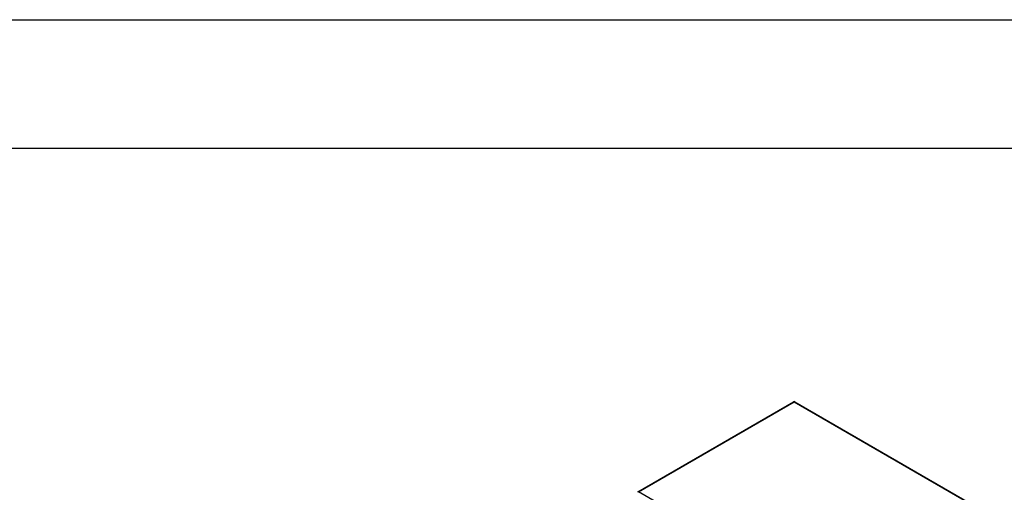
# Model space of a CAD drawing. Extents: x 0 to 2359, y -14 to 1663.
# Tile 37 of 38: x 2054 to 2247, y 1570 to 1663. Entities that reach past the tile are written whole.
import ezdxf

# ---------------------------------------------------------------- set-up
doc = ezdxf.new("R2010")
doc.units = 0
doc.header["$LTSCALE"] = 25.4
doc.layers.get('0').update_dxf_attribs({"linetype": 'CONTINUOUS'})

# ---------------------------------------------------------------- blocks, each defined once
blk = doc.blocks.new('ata-Border-A1-002')
at = {"color": 253, "ltscale": 0.5}
blk.add_line((0, 594), (841, 594), dxfattribs=at)
blk.add_line((7, 585), (834, 585))

msp = doc.modelspace()

# ---------------------------------------------------------------- linework, layer by layer
for p, q in [((2175.4951971, 1570.5444475), (2206.0775654, 1588.201186)), ((2175.6201971, 1570.5320653), (2206.2025654, 1588.1888038)), ((2206.2025654, 1588.1888038), (2255.7000401, 1559.6114235)), ((2206.3275654, 1588.201186), (2255.8250401, 1559.6238057)), ((2225.1176718, 1541.9546849), (2175.6201971, 1570.5320653))]:
    msp.add_line(p, q)
msp.add_arc((2206.2025654, 1587.9846797), 0.25, 60, 120)
for centre, major_axis, start_param, end_param in [((2206.2025654, 1587.9846797), (-0.125, 0.2165064), 5.4977871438, 6.2831853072), ((2206.2025654, 1587.9846797), (0.125, 0.2165064), 0, 0.7853981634), ((2175.6201971, 1570.3279411), (-0.125, 0.2165064), 5.4977871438, 7.0685834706)]:
    msp.add_ellipse(centre, major_axis=major_axis, ratio=0.5773502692, start_param=start_param, end_param=end_param)

# ---------------------------------------------------------------- block references
at = {"xscale": 2.8, "yscale": 2.8, "zscale": 2.8}
msp.add_blockref('ata-Border-A1-002', (0, 0), dxfattribs=at)

doc.saveas('drawing.dxf')
